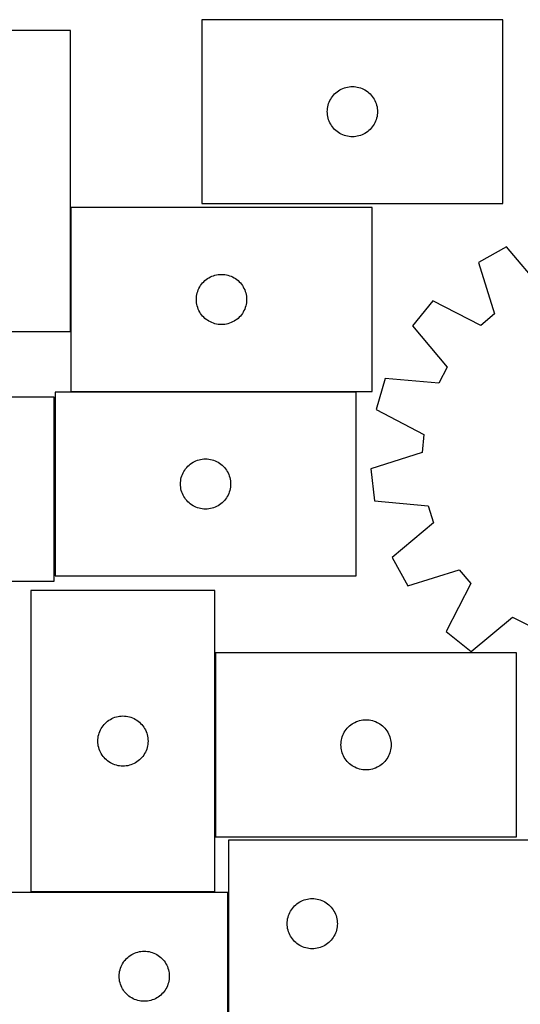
# Model space of a CAD drawing. Header units: millimetres. Extents: x 7 to 1243, y 7 to 1479.
# Tile 14 of 24: x 190 to 370, y 1123 to 1476. Entities that reach past the tile are written whole.
import ezdxf

# ---------------------------------------------------------------- set-up
doc = ezdxf.new("R2010")
doc.units = ezdxf.units.MM
doc.layers.add('COMMON', color=5, linetype='CONTINUOUS', true_color=0x0000ff)
doc.layers.add('CUT', color=7, linetype='CONTINUOUS', true_color=0x000000)

msp = doc.modelspace()

# ---------------------------------------------------------------- linework, layer by layer
at = {"layer": 'COMMON'}
msp.add_line((208.476717, 1364.480774), (208.476717, 1408.962957), dxfattribs=at)
at = {"layer": 'CUT'}
for p, q in [((363.537351, 1476.358706), (255.537351, 1476.358706)), ((255.537351, 1476.358706), (255.537351, 1410.358706)), ((363.537351, 1410.358706), (363.537351, 1476.358706)), ((208.366874, 1472.480774), (142.366874, 1472.480774)), ((208.366874, 1364.480774), (208.366874, 1472.480774)), ((307.207979, 1452.052039), (307.781538, 1452.185774)), ((307.781538, 1452.185774), (308.362615, 1452.28171)), ((308.362615, 1452.28171), (308.948723, 1452.339436)), ((308.948723, 1452.339436), (309.537351, 1452.358706)), ((309.537351, 1452.358706), (310.125979, 1452.339436)), ((310.125979, 1452.339436), (310.712086, 1452.28171)), ((310.712086, 1452.28171), (311.293164, 1452.185774)), ((311.293164, 1452.185774), (311.866722, 1452.052039)), ((302.054124, 1448.358838), (302.397171, 1448.837559)), ((302.397171, 1448.837559), (302.770792, 1449.292818)), ((302.770792, 1449.292818), (303.17339, 1449.722667)), ((303.17339, 1449.722667), (303.603238, 1450.125264)), ((303.603238, 1450.125264), (304.058498, 1450.498886)), ((304.058498, 1450.498886), (304.537219, 1450.841933)), ((304.537219, 1450.841933), (305.037351, 1451.152935)), ((305.037351, 1451.152935), (305.556753, 1451.430561)), ((305.556753, 1451.430561), (306.0932, 1451.673622)), ((306.0932, 1451.673622), (306.644396, 1451.881077)), ((306.644396, 1451.881077), (307.207979, 1452.052039)), ((311.866722, 1452.052039), (312.430306, 1451.881077)), ((312.430306, 1451.881077), (312.981502, 1451.673622)), ((312.981502, 1451.673622), (313.517949, 1451.430561)), ((313.517949, 1451.430561), (314.037351, 1451.152935)), ((314.037351, 1451.152935), (314.537483, 1450.841933)), ((314.537483, 1450.841933), (315.016204, 1450.498886)), ((315.016204, 1450.498886), (315.471463, 1450.125264)), ((315.471463, 1450.125264), (315.901312, 1449.722667)), ((315.901312, 1449.722667), (316.303909, 1449.292818)), ((316.303909, 1449.292818), (316.677531, 1448.837559)), ((316.677531, 1448.837559), (317.020577, 1448.358838)), ((300.614347, 1444.533442), (300.710283, 1445.114519)), ((300.710283, 1445.114519), (300.844018, 1445.688078)), ((300.844018, 1445.688078), (301.01498, 1446.251661)), ((301.01498, 1446.251661), (301.222435, 1446.802857)), ((301.222435, 1446.802857), (301.465496, 1447.339304)), ((301.465496, 1447.339304), (301.743122, 1447.858706)), ((301.743122, 1447.858706), (302.054124, 1448.358838)), ((317.020577, 1448.358838), (317.331579, 1447.858706)), ((317.331579, 1447.858706), (317.609205, 1447.339304)), ((317.609205, 1447.339304), (317.852267, 1446.802857)), ((317.852267, 1446.802857), (318.059722, 1446.251661)), ((318.059722, 1446.251661), (318.230683, 1445.688078)), ((318.230683, 1445.688078), (318.364418, 1445.114519)), ((318.364418, 1445.114519), (318.460354, 1444.533442)), ((300.537351, 1443.358706), (300.55662, 1443.947334)), ((300.55662, 1442.770078), (300.537351, 1443.358706)), ((300.55662, 1443.947334), (300.614347, 1444.533442)), ((300.614347, 1442.18397), (300.55662, 1442.770078)), ((300.710283, 1441.602893), (300.614347, 1442.18397)), ((300.844018, 1441.029335), (300.710283, 1441.602893)), ((318.364418, 1441.602893), (318.230683, 1441.029335)), ((318.460354, 1442.18397), (318.364418, 1441.602893)), ((318.460354, 1444.533442), (318.518081, 1443.947334)), ((318.518081, 1442.770078), (318.460354, 1442.18397)), ((318.518081, 1443.947334), (318.537351, 1443.358706)), ((318.537351, 1443.358706), (318.518081, 1442.770078)), ((301.01498, 1440.465751), (300.844018, 1441.029335)), ((301.222435, 1439.914555), (301.01498, 1440.465751)), ((301.465496, 1439.378108), (301.222435, 1439.914555)), ((301.743122, 1438.858706), (301.465496, 1439.378108)), ((302.054124, 1438.358574), (301.743122, 1438.858706)), ((302.397171, 1437.879853), (302.054124, 1438.358574)), ((317.020577, 1438.358574), (316.677531, 1437.879853)), ((317.331579, 1438.858706), (317.020577, 1438.358574)), ((317.609205, 1439.378108), (317.331579, 1438.858706)), ((317.852267, 1439.914555), (317.609205, 1439.378108)), ((318.059722, 1440.465751), (317.852267, 1439.914555)), ((318.230683, 1441.029335), (318.059722, 1440.465751)), ((302.770792, 1437.424594), (302.397171, 1437.879853)), ((303.17339, 1436.994745), (302.770792, 1437.424594)), ((303.603238, 1436.592148), (303.17339, 1436.994745)), ((304.058498, 1436.218526), (303.603238, 1436.592148)), ((304.537219, 1435.87548), (304.058498, 1436.218526)), ((305.037351, 1435.564478), (304.537219, 1435.87548)), ((305.556753, 1435.286851), (305.037351, 1435.564478)), ((306.0932, 1435.04379), (305.556753, 1435.286851)), ((306.644396, 1434.836335), (306.0932, 1435.04379)), ((307.207979, 1434.665374), (306.644396, 1434.836335)), ((307.781538, 1434.531639), (307.207979, 1434.665374)), ((308.362615, 1434.435702), (307.781538, 1434.531639)), ((311.293164, 1434.531639), (310.712086, 1434.435702)), ((311.866722, 1434.665374), (311.293164, 1434.531639)), ((312.430306, 1434.836335), (311.866722, 1434.665374)), ((312.981502, 1435.04379), (312.430306, 1434.836335)), ((313.517949, 1435.286851), (312.981502, 1435.04379)), ((314.037351, 1435.564478), (313.517949, 1435.286851)), ((314.537483, 1435.87548), (314.037351, 1435.564478)), ((315.016204, 1436.218526), (314.537483, 1435.87548)), ((315.471463, 1436.592148), (315.016204, 1436.218526)), ((315.901312, 1436.994745), (315.471463, 1436.592148)), ((316.303909, 1437.424594), (315.901312, 1436.994745)), ((316.677531, 1437.879853), (316.303909, 1437.424594)), ((308.948723, 1434.377976), (308.362615, 1434.435702)), ((309.537351, 1434.358706), (308.948723, 1434.377976)), ((310.125979, 1434.377976), (309.537351, 1434.358706)), ((310.712086, 1434.435702), (310.125979, 1434.377976)), ((255.537351, 1410.358706), (363.537351, 1410.358706)), ((316.576717, 1408.962957), (208.576717, 1408.962957)), ((208.576717, 1408.962957), (208.576717, 1342.962957)), ((316.576717, 1342.962957), (316.576717, 1408.962957)), ((364.840305, 1394.822738), (354.725546, 1389.275026)), ((377.344672, 1380.021277), (364.840305, 1394.822738)), ((354.725546, 1389.275026), (360.486346, 1370.774875)), ((255.436537, 1381.44181), (255.810158, 1381.89707)), ((255.810158, 1381.89707), (256.212756, 1382.326918)), ((256.212756, 1382.326918), (256.642604, 1382.729515)), ((256.642604, 1382.729515), (257.097864, 1383.103137)), ((257.097864, 1383.103137), (257.576584, 1383.446184)), ((257.576584, 1383.446184), (258.076717, 1383.757186)), ((258.076717, 1383.757186), (258.596118, 1384.034812)), ((258.596118, 1384.034812), (259.132566, 1384.277873)), ((259.132566, 1384.277873), (259.683761, 1384.485328)), ((259.683761, 1384.485328), (260.247345, 1384.65629)), ((260.247345, 1384.65629), (260.820904, 1384.790025)), ((260.820904, 1384.790025), (261.401981, 1384.885961)), ((261.401981, 1384.885961), (261.988088, 1384.943688)), ((261.988088, 1384.943688), (262.576717, 1384.962957)), ((262.576717, 1384.962957), (263.165345, 1384.943688)), ((263.165345, 1384.943688), (263.751452, 1384.885961)), ((263.751452, 1384.885961), (264.332529, 1384.790025)), ((264.332529, 1384.790025), (264.906088, 1384.65629)), ((264.906088, 1384.65629), (265.469672, 1384.485328)), ((265.469672, 1384.485328), (266.020867, 1384.277873)), ((266.020867, 1384.277873), (266.557315, 1384.034812)), ((266.557315, 1384.034812), (267.076717, 1383.757186)), ((267.076717, 1383.757186), (267.576849, 1383.446184)), ((267.576849, 1383.446184), (268.055569, 1383.103137)), ((268.055569, 1383.103137), (268.510829, 1382.729515)), ((268.510829, 1382.729515), (268.940678, 1382.326918)), ((268.940678, 1382.326918), (269.343275, 1381.89707)), ((269.343275, 1381.89707), (269.716897, 1381.44181)), ((253.749649, 1377.71877), (253.883384, 1378.292329)), ((253.883384, 1378.292329), (254.054345, 1378.855912)), ((254.054345, 1378.855912), (254.261801, 1379.407108)), ((254.261801, 1379.407108), (254.504862, 1379.943555)), ((254.504862, 1379.943555), (254.782488, 1380.462957)), ((254.782488, 1380.462957), (255.09349, 1380.963089)), ((255.09349, 1380.963089), (255.436537, 1381.44181)), ((269.716897, 1381.44181), (270.059943, 1380.963089)), ((270.059943, 1380.963089), (270.370945, 1380.462957)), ((270.370945, 1380.462957), (270.648571, 1379.943555)), ((270.648571, 1379.943555), (270.891632, 1379.407108)), ((270.891632, 1379.407108), (271.099088, 1378.855912)), ((271.099088, 1378.855912), (271.270049, 1378.292329)), ((271.270049, 1378.292329), (271.403784, 1377.71877)), ((253.576717, 1375.962957), (253.595986, 1376.551585)), ((253.595986, 1375.374329), (253.576717, 1375.962957)), ((253.595986, 1376.551585), (253.653713, 1377.137693)), ((253.653713, 1374.788221), (253.595986, 1375.374329)), ((253.653713, 1377.137693), (253.749649, 1377.71877)), ((253.749649, 1374.207144), (253.653713, 1374.788221)), ((271.403784, 1377.71877), (271.49972, 1377.137693)), ((271.49972, 1374.788221), (271.403784, 1374.207144)), ((271.49972, 1377.137693), (271.557447, 1376.551585)), ((271.557447, 1375.374329), (271.49972, 1374.788221)), ((271.557447, 1376.551585), (271.576717, 1375.962957)), ((271.576717, 1375.962957), (271.557447, 1375.374329)), ((338.343559, 1375.531951), (331.121758, 1366.535782)), ((355.560361, 1366.642398), (338.343559, 1375.531951)), ((253.883384, 1373.633586), (253.749649, 1374.207144)), ((254.054345, 1373.070002), (253.883384, 1373.633586)), ((254.261801, 1372.518806), (254.054345, 1373.070002)), ((254.504862, 1371.982359), (254.261801, 1372.518806)), ((254.782488, 1371.462957), (254.504862, 1371.982359)), ((255.09349, 1370.962825), (254.782488, 1371.462957)), ((255.436537, 1370.484104), (255.09349, 1370.962825)), ((270.059943, 1370.962825), (269.716897, 1370.484104)), ((270.370945, 1371.462957), (270.059943, 1370.962825)), ((270.648571, 1371.982359), (270.370945, 1371.462957)), ((270.891632, 1372.518806), (270.648571, 1371.982359)), ((271.099088, 1373.070002), (270.891632, 1372.518806)), ((271.270049, 1373.633586), (271.099088, 1373.070002)), ((271.403784, 1374.207144), (271.270049, 1373.633586)), ((255.810158, 1370.028845), (255.436537, 1370.484104)), ((256.212756, 1369.598996), (255.810158, 1370.028845)), ((256.642604, 1369.196399), (256.212756, 1369.598996)), ((257.097864, 1368.822777), (256.642604, 1369.196399)), ((257.576584, 1368.479731), (257.097864, 1368.822777)), ((258.076717, 1368.168729), (257.576584, 1368.479731)), ((258.596118, 1367.891103), (258.076717, 1368.168729)), ((259.132566, 1367.648041), (258.596118, 1367.891103)), ((259.683761, 1367.440586), (259.132566, 1367.648041)), ((260.247345, 1367.269625), (259.683761, 1367.440586)), ((265.469672, 1367.440586), (264.906088, 1367.269625)), ((266.020867, 1367.648041), (265.469672, 1367.440586)), ((266.557315, 1367.891103), (266.020867, 1367.648041)), ((267.076717, 1368.168729), (266.557315, 1367.891103)), ((267.576849, 1368.479731), (267.076717, 1368.168729)), ((268.055569, 1368.822777), (267.576849, 1368.479731)), ((268.510829, 1369.196399), (268.055569, 1368.822777)), ((268.940678, 1369.598996), (268.510829, 1369.196399)), ((269.343275, 1370.028845), (268.940678, 1369.598996)), ((269.716897, 1370.484104), (269.343275, 1370.028845)), ((360.486346, 1370.774875), (355.560361, 1366.642398)), ((142.366874, 1364.480774), (208.366874, 1364.480774)), ((260.820904, 1367.13589), (260.247345, 1367.269625)), ((261.401981, 1367.039953), (260.820904, 1367.13589)), ((261.988088, 1366.982227), (261.401981, 1367.039953)), ((262.576717, 1366.962957), (261.988088, 1366.982227)), ((263.165345, 1366.982227), (262.576717, 1366.962957)), ((263.751452, 1367.039953), (263.165345, 1366.982227)), ((264.332529, 1367.13589), (263.751452, 1367.039953)), ((264.906088, 1367.269625), (264.332529, 1367.13589)), ((331.121758, 1366.535782), (343.523744, 1351.648433)), ((343.523744, 1351.648433), (340.554158, 1345.94543)), ((321.246023, 1347.569721), (318.016633, 1336.494681)), ((340.554158, 1345.94543), (321.246023, 1347.569721)), ((310.861995, 1342.746404), (202.861995, 1342.746404)), ((202.861995, 1342.746404), (202.861995, 1276.746404)), ((208.576717, 1342.962957), (316.576717, 1342.962957)), ((310.861995, 1276.746404), (310.861995, 1342.746404)), ((202.525935, 1340.894598), (94.525935, 1340.894598)), ((202.525935, 1274.894598), (202.525935, 1340.894598)), ((318.016633, 1336.494681), (335.171716, 1327.486599)), ((335.171716, 1327.486599), (334.610621, 1321.0813)), ((252.881397, 1317.818259), (253.417844, 1318.06132)), ((253.417844, 1318.06132), (253.96904, 1318.268776)), ((253.96904, 1318.268776), (254.532623, 1318.439737)), ((254.532623, 1318.439737), (255.106182, 1318.573472)), ((255.106182, 1318.573472), (255.687259, 1318.669408)), ((255.687259, 1318.669408), (256.273367, 1318.727135)), ((256.273367, 1318.727135), (256.861995, 1318.746404)), ((256.861995, 1318.746404), (257.450623, 1318.727135)), ((257.450623, 1318.727135), (258.036731, 1318.669408)), ((258.036731, 1318.669408), (258.617808, 1318.573472)), ((258.617808, 1318.573472), (259.191366, 1318.439737)), ((259.191366, 1318.439737), (259.75495, 1318.268776)), ((259.75495, 1318.268776), (260.306146, 1318.06132)), ((260.306146, 1318.06132), (260.842593, 1317.818259)), ((334.610621, 1321.0813), (316.150641, 1315.193045)), ((249.067766, 1314.246404), (249.378768, 1314.746537)), ((249.378768, 1314.746537), (249.721815, 1315.225257)), ((249.721815, 1315.225257), (250.095437, 1315.680517)), ((250.095437, 1315.680517), (250.498034, 1316.110365)), ((250.498034, 1316.110365), (250.927883, 1316.512963)), ((250.927883, 1316.512963), (251.383142, 1316.886585)), ((251.383142, 1316.886585), (251.861863, 1317.229631)), ((251.861863, 1317.229631), (252.361995, 1317.540633)), ((252.361995, 1317.540633), (252.881397, 1317.818259)), ((260.842593, 1317.818259), (261.361995, 1317.540633)), ((261.361995, 1317.540633), (261.862127, 1317.229631)), ((261.862127, 1317.229631), (262.340848, 1316.886585)), ((262.340848, 1316.886585), (262.796107, 1316.512963)), ((262.796107, 1316.512963), (263.225956, 1316.110365)), ((263.225956, 1316.110365), (263.628553, 1315.680517)), ((263.628553, 1315.680517), (264.002175, 1315.225257)), ((264.002175, 1315.225257), (264.345221, 1314.746537)), ((264.345221, 1314.746537), (264.656224, 1314.246404)), ((316.150641, 1315.193045), (317.405308, 1303.725209)), ((247.881265, 1310.335033), (247.938991, 1310.92114)), ((247.938991, 1310.92114), (248.034927, 1311.502217)), ((248.034927, 1311.502217), (248.168662, 1312.075776)), ((248.168662, 1312.075776), (248.339624, 1312.63936)), ((248.339624, 1312.63936), (248.547079, 1313.190555)), ((248.547079, 1313.190555), (248.79014, 1313.727003)), ((248.79014, 1313.727003), (249.067766, 1314.246404)), ((264.656224, 1314.246404), (264.93385, 1313.727003)), ((264.93385, 1313.727003), (265.176911, 1313.190555)), ((265.176911, 1313.190555), (265.384366, 1312.63936)), ((265.384366, 1312.63936), (265.555327, 1312.075776)), ((265.555327, 1312.075776), (265.689062, 1311.502217)), ((265.689062, 1311.502217), (265.784999, 1310.92114)), ((265.784999, 1310.92114), (265.842725, 1310.335033)), ((247.861995, 1309.746404), (247.881265, 1310.335033)), ((247.881265, 1309.157776), (247.861995, 1309.746404)), ((247.938991, 1308.571669), (247.881265, 1309.157776)), ((248.034927, 1307.990592), (247.938991, 1308.571669)), ((248.168662, 1307.417033), (248.034927, 1307.990592)), ((248.339624, 1306.853449), (248.168662, 1307.417033)), ((265.555327, 1307.417033), (265.384366, 1306.853449)), ((265.689062, 1307.990592), (265.555327, 1307.417033)), ((265.784999, 1308.571669), (265.689062, 1307.990592)), ((265.842725, 1309.157776), (265.784999, 1308.571669)), ((265.842725, 1310.335033), (265.861995, 1309.746404)), ((265.861995, 1309.746404), (265.842725, 1309.157776)), ((248.547079, 1306.302254), (248.339624, 1306.853449)), ((248.79014, 1305.765806), (248.547079, 1306.302254)), ((249.067766, 1305.246404), (248.79014, 1305.765806)), ((249.378768, 1304.746272), (249.067766, 1305.246404)), ((249.721815, 1304.267552), (249.378768, 1304.746272)), ((250.095437, 1303.812292), (249.721815, 1304.267552)), ((250.498034, 1303.382443), (250.095437, 1303.812292)), ((263.628553, 1303.812292), (263.225956, 1303.382443)), ((264.002175, 1304.267552), (263.628553, 1303.812292)), ((264.345221, 1304.746272), (264.002175, 1304.267552)), ((264.656224, 1305.246404), (264.345221, 1304.746272)), ((264.93385, 1305.765806), (264.656224, 1305.246404)), ((265.176911, 1306.302254), (264.93385, 1305.765806)), ((265.384366, 1306.853449), (265.176911, 1306.302254)), ((317.405308, 1303.725209), (336.701782, 1301.967792)), ((250.927883, 1302.979846), (250.498034, 1303.382443)), ((251.383142, 1302.606224), (250.927883, 1302.979846)), ((251.861863, 1302.263178), (251.383142, 1302.606224)), ((252.361995, 1301.952176), (251.861863, 1302.263178)), ((252.881397, 1301.67455), (252.361995, 1301.952176)), ((253.417844, 1301.431489), (252.881397, 1301.67455)), ((253.96904, 1301.224033), (253.417844, 1301.431489)), ((254.532623, 1301.053072), (253.96904, 1301.224033)), ((255.106182, 1300.919337), (254.532623, 1301.053072)), ((255.687259, 1300.823401), (255.106182, 1300.919337)), ((256.273367, 1300.765674), (255.687259, 1300.823401)), ((256.861995, 1300.746404), (256.273367, 1300.765674)), ((257.450623, 1300.765674), (256.861995, 1300.746404)), ((258.036731, 1300.823401), (257.450623, 1300.765674)), ((258.617808, 1300.919337), (258.036731, 1300.823401)), ((259.191366, 1301.053072), (258.617808, 1300.919337)), ((259.75495, 1301.224033), (259.191366, 1301.053072)), ((260.306146, 1301.431489), (259.75495, 1301.224033)), ((260.842593, 1301.67455), (260.306146, 1301.431489)), ((261.361995, 1301.952176), (260.842593, 1301.67455)), ((261.862127, 1302.263178), (261.361995, 1301.952176)), ((262.340848, 1302.606224), (261.862127, 1302.263178)), ((262.796107, 1302.979846), (262.340848, 1302.606224)), ((263.225956, 1303.382443), (262.796107, 1302.979846)), ((336.701782, 1301.967792), (338.6346, 1295.835346)), ((338.6346, 1295.835346), (323.833139, 1283.330979)), ((323.833139, 1283.330979), (329.380851, 1273.21622)), ((202.861995, 1276.746404), (310.861995, 1276.746404)), ((329.380851, 1273.21622), (347.881003, 1278.97702)), ((347.881003, 1278.97702), (352.013479, 1274.051035)), ((94.525935, 1274.894598), (202.525935, 1274.894598)), ((352.013479, 1274.051035), (343.123927, 1256.834233)), ((260.218869, 1271.504459), (194.218869, 1271.504459)), ((194.218869, 1271.504459), (194.218869, 1163.504459)), ((260.218869, 1163.504459), (260.218869, 1271.504459)), ((352.120095, 1249.612432), (367.007444, 1262.014418)), ((367.007444, 1262.014418), (372.710447, 1259.044832)), ((343.123927, 1256.834233), (352.120095, 1249.612432)), ((368.43292, 1249.155093), (260.43292, 1249.155093)), ((260.43292, 1249.155093), (260.43292, 1183.155093)), ((368.43292, 1183.155093), (368.43292, 1249.155093)), ((223.774718, 1225.819375), (224.325914, 1226.02683)), ((224.325914, 1226.02683), (224.889497, 1226.197791)), ((224.889497, 1226.197791), (225.463056, 1226.331526)), ((225.463056, 1226.331526), (226.044133, 1226.427462)), ((226.044133, 1226.427462), (226.630241, 1226.485189)), ((226.630241, 1226.485189), (227.218869, 1226.504459)), ((227.218869, 1226.504459), (227.807497, 1226.485189)), ((227.807497, 1226.485189), (228.393605, 1226.427462)), ((228.393605, 1226.427462), (228.974682, 1226.331526)), ((228.974682, 1226.331526), (229.54824, 1226.197791)), ((229.54824, 1226.197791), (230.111824, 1226.02683)), ((230.111824, 1226.02683), (230.66302, 1225.819375)), ((219.42464, 1222.004459), (219.735642, 1222.504591)), ((219.735642, 1222.504591), (220.078689, 1222.983312)), ((220.078689, 1222.983312), (220.452311, 1223.438571)), ((220.452311, 1223.438571), (220.854908, 1223.86842)), ((220.854908, 1223.86842), (221.284757, 1224.271017)), ((221.284757, 1224.271017), (221.740016, 1224.644639)), ((221.740016, 1224.644639), (222.218737, 1224.987685)), ((222.218737, 1224.987685), (222.718869, 1225.298687)), ((222.718869, 1225.298687), (223.238271, 1225.576313)), ((223.238271, 1225.576313), (223.774718, 1225.819375)), ((230.66302, 1225.819375), (231.199467, 1225.576313)), ((231.199467, 1225.576313), (231.718869, 1225.298687)), ((231.718869, 1225.298687), (232.219001, 1224.987685)), ((232.219001, 1224.987685), (232.697722, 1224.644639)), ((232.697722, 1224.644639), (233.152981, 1224.271017)), ((233.152981, 1224.271017), (233.58283, 1223.86842)), ((233.58283, 1223.86842), (233.985427, 1223.438571)), ((233.985427, 1223.438571), (234.359049, 1222.983312)), ((234.359049, 1222.983312), (234.702095, 1222.504591)), ((234.702095, 1222.504591), (235.013098, 1222.004459)), ((307.666361, 1222.089205), (308.068959, 1222.519054)), ((308.068959, 1222.519054), (308.498807, 1222.921651)), ((308.498807, 1222.921651), (308.954067, 1223.295273)), ((308.954067, 1223.295273), (309.432787, 1223.638319)), ((309.432787, 1223.638319), (309.93292, 1223.949322)), ((309.93292, 1223.949322), (310.452321, 1224.226948)), ((310.452321, 1224.226948), (310.988769, 1224.470009)), ((310.988769, 1224.470009), (311.539964, 1224.677464)), ((311.539964, 1224.677464), (312.103548, 1224.848425)), ((312.103548, 1224.848425), (312.677107, 1224.98216)), ((312.677107, 1224.98216), (313.258184, 1225.078097)), ((313.258184, 1225.078097), (313.844291, 1225.135823)), ((313.844291, 1225.135823), (314.43292, 1225.155093)), ((314.43292, 1225.155093), (315.021548, 1225.135823)), ((315.021548, 1225.135823), (315.607655, 1225.078097)), ((315.607655, 1225.078097), (316.188732, 1224.98216)), ((316.188732, 1224.98216), (316.762291, 1224.848425)), ((316.762291, 1224.848425), (317.325875, 1224.677464)), ((317.325875, 1224.677464), (317.87707, 1224.470009)), ((317.87707, 1224.470009), (318.413518, 1224.226948)), ((318.413518, 1224.226948), (318.93292, 1223.949322)), ((318.93292, 1223.949322), (319.433052, 1223.638319)), ((319.433052, 1223.638319), (319.911772, 1223.295273)), ((319.911772, 1223.295273), (320.367032, 1222.921651)), ((320.367032, 1222.921651), (320.796881, 1222.519054)), ((320.796881, 1222.519054), (321.199478, 1222.089205)), ((218.295865, 1218.679194), (218.391801, 1219.260272)), ((218.391801, 1219.260272), (218.525536, 1219.83383)), ((218.525536, 1219.83383), (218.696498, 1220.397414)), ((218.696498, 1220.397414), (218.903953, 1220.94861)), ((218.903953, 1220.94861), (219.147014, 1221.485057)), ((219.147014, 1221.485057), (219.42464, 1222.004459)), ((235.013098, 1222.004459), (235.290724, 1221.485057)), ((235.290724, 1221.485057), (235.533785, 1220.94861)), ((235.533785, 1220.94861), (235.74124, 1220.397414)), ((235.74124, 1220.397414), (235.912201, 1219.83383)), ((235.912201, 1219.83383), (236.045936, 1219.260272)), ((236.045936, 1219.260272), (236.141873, 1218.679194)), ((305.739587, 1218.484464), (305.910548, 1219.048048)), ((305.910548, 1219.048048), (306.118004, 1219.599244)), ((306.118004, 1219.599244), (306.361065, 1220.135691)), ((306.361065, 1220.135691), (306.638691, 1220.655093)), ((306.638691, 1220.655093), (306.949693, 1221.155225)), ((306.949693, 1221.155225), (307.29274, 1221.633946)), ((307.29274, 1221.633946), (307.666361, 1222.089205)), ((321.199478, 1222.089205), (321.5731, 1221.633946)), ((321.5731, 1221.633946), (321.916146, 1221.155225)), ((321.916146, 1221.155225), (322.227148, 1220.655093)), ((322.227148, 1220.655093), (322.504774, 1220.135691)), ((322.504774, 1220.135691), (322.747835, 1219.599244)), ((322.747835, 1219.599244), (322.955291, 1219.048048)), ((322.955291, 1219.048048), (323.126252, 1218.484464)), ((218.218869, 1217.504459), (218.238139, 1218.093087)), ((218.238139, 1216.915831), (218.218869, 1217.504459)), ((218.238139, 1218.093087), (218.295865, 1218.679194)), ((218.295865, 1216.329723), (218.238139, 1216.915831)), ((218.391801, 1215.748646), (218.295865, 1216.329723)), ((218.525536, 1215.175087), (218.391801, 1215.748646)), ((236.045936, 1215.748646), (235.912201, 1215.175087)), ((236.141873, 1216.329723), (236.045936, 1215.748646)), ((236.141873, 1218.679194), (236.199599, 1218.093087)), ((236.199599, 1216.915831), (236.141873, 1216.329723)), ((236.199599, 1218.093087), (236.218869, 1217.504459)), ((236.218869, 1217.504459), (236.199599, 1216.915831)), ((305.43292, 1216.155093), (305.452189, 1216.743721)), ((305.452189, 1215.566465), (305.43292, 1216.155093)), ((305.452189, 1216.743721), (305.509916, 1217.329829)), ((305.509916, 1214.980357), (305.452189, 1215.566465)), ((305.509916, 1217.329829), (305.605852, 1217.910906)), ((305.605852, 1217.910906), (305.739587, 1218.484464)), ((323.126252, 1218.484464), (323.259987, 1217.910906)), ((323.259987, 1217.910906), (323.355923, 1217.329829)), ((323.355923, 1217.329829), (323.41365, 1216.743721)), ((323.41365, 1215.566465), (323.355923, 1214.980357)), ((323.41365, 1216.743721), (323.43292, 1216.155093)), ((323.43292, 1216.155093), (323.41365, 1215.566465)), ((218.696498, 1214.611504), (218.525536, 1215.175087)), ((218.903953, 1214.060308), (218.696498, 1214.611504)), ((219.147014, 1213.523861), (218.903953, 1214.060308)), ((219.42464, 1213.004459), (219.147014, 1213.523861)), ((219.735642, 1212.504327), (219.42464, 1213.004459)), ((220.078689, 1212.025606), (219.735642, 1212.504327)), ((220.452311, 1211.570346), (220.078689, 1212.025606)), ((234.359049, 1212.025606), (233.985427, 1211.570346)), ((234.702095, 1212.504327), (234.359049, 1212.025606)), ((235.013098, 1213.004459), (234.702095, 1212.504327)), ((235.290724, 1213.523861), (235.013098, 1213.004459)), ((235.533785, 1214.060308), (235.290724, 1213.523861)), ((235.74124, 1214.611504), (235.533785, 1214.060308)), ((235.912201, 1215.175087), (235.74124, 1214.611504)), ((305.605852, 1214.39928), (305.509916, 1214.980357)), ((305.739587, 1213.825721), (305.605852, 1214.39928)), ((305.910548, 1213.262138), (305.739587, 1213.825721)), ((306.118004, 1212.710942), (305.910548, 1213.262138)), ((306.361065, 1212.174495), (306.118004, 1212.710942)), ((306.638691, 1211.655093), (306.361065, 1212.174495)), ((322.504774, 1212.174495), (322.227148, 1211.655093)), ((322.747835, 1212.710942), (322.504774, 1212.174495)), ((322.955291, 1213.262138), (322.747835, 1212.710942)), ((323.126252, 1213.825721), (322.955291, 1213.262138)), ((323.259987, 1214.39928), (323.126252, 1213.825721)), ((323.355923, 1214.980357), (323.259987, 1214.39928)), ((220.854908, 1211.140498), (220.452311, 1211.570346)), ((221.284757, 1210.7379), (220.854908, 1211.140498)), ((221.740016, 1210.364279), (221.284757, 1210.7379)), ((222.218737, 1210.021232), (221.740016, 1210.364279)), ((222.718869, 1209.71023), (222.218737, 1210.021232)), ((223.238271, 1209.432604), (222.718869, 1209.71023)), ((223.774718, 1209.189543), (223.238271, 1209.432604)), ((224.325914, 1208.982088), (223.774718, 1209.189543)), ((224.889497, 1208.811126), (224.325914, 1208.982088)), ((225.463056, 1208.677391), (224.889497, 1208.811126)), ((226.044133, 1208.581455), (225.463056, 1208.677391)), ((226.630241, 1208.523728), (226.044133, 1208.581455)), ((227.218869, 1208.504459), (226.630241, 1208.523728)), ((227.807497, 1208.523728), (227.218869, 1208.504459)), ((228.393605, 1208.581455), (227.807497, 1208.523728)), ((228.974682, 1208.677391), (228.393605, 1208.581455)), ((229.54824, 1208.811126), (228.974682, 1208.677391)), ((230.111824, 1208.982088), (229.54824, 1208.811126)), ((230.66302, 1209.189543), (230.111824, 1208.982088)), ((231.199467, 1209.432604), (230.66302, 1209.189543)), ((231.718869, 1209.71023), (231.199467, 1209.432604)), ((232.219001, 1210.021232), (231.718869, 1209.71023)), ((232.697722, 1210.364279), (232.219001, 1210.021232)), ((233.152981, 1210.7379), (232.697722, 1210.364279)), ((233.58283, 1211.140498), (233.152981, 1210.7379)), ((233.985427, 1211.570346), (233.58283, 1211.140498)), ((306.949693, 1211.154961), (306.638691, 1211.655093)), ((307.29274, 1210.67624), (306.949693, 1211.154961)), ((307.666361, 1210.220981), (307.29274, 1210.67624)), ((308.068959, 1209.791132), (307.666361, 1210.220981)), ((308.498807, 1209.388535), (308.068959, 1209.791132)), ((308.954067, 1209.014913), (308.498807, 1209.388535)), ((309.432787, 1208.671866), (308.954067, 1209.014913)), ((309.93292, 1208.360864), (309.432787, 1208.671866)), ((310.452321, 1208.083238), (309.93292, 1208.360864)), ((318.93292, 1208.360864), (318.413518, 1208.083238)), ((319.433052, 1208.671866), (318.93292, 1208.360864)), ((319.911772, 1209.014913), (319.433052, 1208.671866)), ((320.367032, 1209.388535), (319.911772, 1209.014913)), ((320.796881, 1209.791132), (320.367032, 1209.388535)), ((321.199478, 1210.220981), (320.796881, 1209.791132)), ((321.5731, 1210.67624), (321.199478, 1210.220981)), ((321.916146, 1211.154961), (321.5731, 1210.67624)), ((322.227148, 1211.655093), (321.916146, 1211.154961)), ((310.988769, 1207.840177), (310.452321, 1208.083238)), ((311.539964, 1207.632722), (310.988769, 1207.840177)), ((312.103548, 1207.46176), (311.539964, 1207.632722)), ((312.677107, 1207.328025), (312.103548, 1207.46176)), ((313.258184, 1207.232089), (312.677107, 1207.328025)), ((313.844291, 1207.174363), (313.258184, 1207.232089)), ((314.43292, 1207.155093), (313.844291, 1207.174363)), ((315.021548, 1207.174363), (314.43292, 1207.155093)), ((315.607655, 1207.232089), (315.021548, 1207.174363)), ((316.188732, 1207.328025), (315.607655, 1207.232089)), ((316.762291, 1207.46176), (316.188732, 1207.328025)), ((317.325875, 1207.632722), (316.762291, 1207.46176)), ((317.87707, 1207.840177), (317.325875, 1207.632722)), ((318.413518, 1208.083238), (317.87707, 1207.840177)), ((260.43292, 1183.155093), (368.43292, 1183.155093)), ((265.135123, 1181.977843), (265.135123, 1001.977843)), ((415.135123, 1181.977843), (265.135123, 1181.977843)), ((264.868097, 1163.119696), (84.868097, 1163.119696)), ((194.218869, 1163.504459), (260.218869, 1163.504459)), ((264.868097, 1013.119696), (264.868097, 1163.119696)), ((289.201011, 1158.744401), (289.65627, 1159.118023)), ((289.65627, 1159.118023), (290.134991, 1159.461069)), ((290.134991, 1159.461069), (290.635123, 1159.772071)), ((290.635123, 1159.772071), (291.154525, 1160.049697)), ((291.154525, 1160.049697), (291.690972, 1160.292758)), ((291.690972, 1160.292758), (292.242168, 1160.500214)), ((292.242168, 1160.500214), (292.805752, 1160.671175)), ((292.805752, 1160.671175), (293.37931, 1160.80491)), ((293.37931, 1160.80491), (293.960387, 1160.900846)), ((293.960387, 1160.900846), (294.546495, 1160.958573)), ((294.546495, 1160.958573), (295.135123, 1160.977843)), ((295.135123, 1160.977843), (295.723751, 1160.958573)), ((295.723751, 1160.958573), (296.309859, 1160.900846)), ((296.309859, 1160.900846), (296.890936, 1160.80491)), ((296.890936, 1160.80491), (297.464494, 1160.671175)), ((297.464494, 1160.671175), (298.028078, 1160.500214)), ((298.028078, 1160.500214), (298.579274, 1160.292758)), ((298.579274, 1160.292758), (299.115721, 1160.049697)), ((299.115721, 1160.049697), (299.635123, 1159.772071)), ((299.635123, 1159.772071), (300.135255, 1159.461069)), ((300.135255, 1159.461069), (300.613976, 1159.118023)), ((300.613976, 1159.118023), (301.069235, 1158.744401)), ((286.612752, 1154.870798), (286.820207, 1155.421993)), ((286.820207, 1155.421993), (287.063268, 1155.958441)), ((287.063268, 1155.958441), (287.340894, 1156.477843)), ((287.340894, 1156.477843), (287.651897, 1156.977975)), ((287.651897, 1156.977975), (287.994943, 1157.456695)), ((287.994943, 1157.456695), (288.368565, 1157.911955)), ((288.368565, 1157.911955), (288.771162, 1158.341804)), ((288.771162, 1158.341804), (289.201011, 1158.744401)), ((301.069235, 1158.744401), (301.499084, 1158.341804)), ((301.499084, 1158.341804), (301.901681, 1157.911955)), ((301.901681, 1157.911955), (302.275303, 1157.456695)), ((302.275303, 1157.456695), (302.61835, 1156.977975)), ((302.61835, 1156.977975), (302.929352, 1156.477843)), ((302.929352, 1156.477843), (303.206978, 1155.958441)), ((303.206978, 1155.958441), (303.450039, 1155.421993)), ((303.450039, 1155.421993), (303.657494, 1154.870798)), ((286.135123, 1151.977843), (286.154393, 1152.566471)), ((286.154393, 1151.389214), (286.135123, 1151.977843)), ((286.154393, 1152.566471), (286.212119, 1153.152578)), ((286.212119, 1153.152578), (286.308056, 1153.733655)), ((286.308056, 1153.733655), (286.441791, 1154.307214)), ((286.441791, 1154.307214), (286.612752, 1154.870798)), ((303.657494, 1154.870798), (303.828456, 1154.307214)), ((303.828456, 1154.307214), (303.962191, 1153.733655)), ((303.962191, 1153.733655), (304.058127, 1153.152578)), ((304.058127, 1153.152578), (304.115853, 1152.566471)), ((304.115853, 1152.566471), (304.135123, 1151.977843)), ((304.135123, 1151.977843), (304.115853, 1151.389214)), ((286.212119, 1150.803107), (286.154393, 1151.389214)), ((286.308056, 1150.22203), (286.212119, 1150.803107)), ((286.441791, 1149.648471), (286.308056, 1150.22203)), ((286.612752, 1149.084887), (286.441791, 1149.648471)), ((286.820207, 1148.533692), (286.612752, 1149.084887)), ((287.063268, 1147.997244), (286.820207, 1148.533692)), ((303.450039, 1148.533692), (303.206978, 1147.997244)), ((303.657494, 1149.084887), (303.450039, 1148.533692)), ((303.828456, 1149.648471), (303.657494, 1149.084887)), ((303.962191, 1150.22203), (303.828456, 1149.648471)), ((304.058127, 1150.803107), (303.962191, 1150.22203)), ((304.115853, 1151.389214), (304.058127, 1150.803107)), ((287.340894, 1147.477843), (287.063268, 1147.997244)), ((287.651897, 1146.97771), (287.340894, 1147.477843)), ((287.994943, 1146.49899), (287.651897, 1146.97771)), ((288.368565, 1146.04373), (287.994943, 1146.49899)), ((288.771162, 1145.613882), (288.368565, 1146.04373)), ((289.201011, 1145.211284), (288.771162, 1145.613882)), ((289.65627, 1144.837663), (289.201011, 1145.211284)), ((290.134991, 1144.494616), (289.65627, 1144.837663)), ((300.613976, 1144.837663), (300.135255, 1144.494616)), ((301.069235, 1145.211284), (300.613976, 1144.837663)), ((301.499084, 1145.613882), (301.069235, 1145.211284)), ((301.901681, 1146.04373), (301.499084, 1145.613882)), ((302.275303, 1146.49899), (301.901681, 1146.04373)), ((302.61835, 1146.97771), (302.275303, 1146.49899)), ((302.929352, 1147.477843), (302.61835, 1146.97771)), ((303.206978, 1147.997244), (302.929352, 1147.477843)), ((230.368097, 1140.913925), (230.887499, 1141.191551)), ((230.887499, 1141.191551), (231.423947, 1141.434612)), ((231.423947, 1141.434612), (231.975142, 1141.642067)), ((231.975142, 1141.642067), (232.538726, 1141.813028)), ((232.538726, 1141.813028), (233.112285, 1141.946763)), ((233.112285, 1141.946763), (233.693362, 1142.0427)), ((233.693362, 1142.0427), (234.279469, 1142.100426)), ((234.279469, 1142.100426), (234.868097, 1142.119696)), ((234.868097, 1142.119696), (235.456726, 1142.100426)), ((235.456726, 1142.100426), (236.042833, 1142.0427)), ((236.042833, 1142.0427), (236.62391, 1141.946763)), ((236.62391, 1141.946763), (237.197469, 1141.813028)), ((237.197469, 1141.813028), (237.761053, 1141.642067)), ((237.761053, 1141.642067), (238.312248, 1141.434612)), ((238.312248, 1141.434612), (238.848696, 1141.191551)), ((238.848696, 1141.191551), (239.368097, 1140.913925)), ((290.635123, 1144.183614), (290.134991, 1144.494616)), ((291.154525, 1143.905988), (290.635123, 1144.183614)), ((291.690972, 1143.662927), (291.154525, 1143.905988)), ((292.242168, 1143.455471), (291.690972, 1143.662927)), ((292.805752, 1143.28451), (292.242168, 1143.455471)), ((293.37931, 1143.150775), (292.805752, 1143.28451)), ((293.960387, 1143.054839), (293.37931, 1143.150775)), ((294.546495, 1142.997112), (293.960387, 1143.054839)), ((295.135123, 1142.977843), (294.546495, 1142.997112)), ((295.723751, 1142.997112), (295.135123, 1142.977843)), ((296.309859, 1143.054839), (295.723751, 1142.997112)), ((296.890936, 1143.150775), (296.309859, 1143.054839)), ((297.464494, 1143.28451), (296.890936, 1143.150775)), ((298.028078, 1143.455471), (297.464494, 1143.28451)), ((298.579274, 1143.662927), (298.028078, 1143.455471)), ((299.115721, 1143.905988), (298.579274, 1143.662927)), ((299.635123, 1144.183614), (299.115721, 1143.905988)), ((300.135255, 1144.494616), (299.635123, 1144.183614)), ((227.073869, 1137.619696), (227.384871, 1138.119828)), ((227.384871, 1138.119828), (227.727917, 1138.598549)), ((227.727917, 1138.598549), (228.101539, 1139.053808)), ((228.101539, 1139.053808), (228.504136, 1139.483657)), ((228.504136, 1139.483657), (228.933985, 1139.886254)), ((228.933985, 1139.886254), (229.389245, 1140.259876)), ((229.389245, 1140.259876), (229.867965, 1140.602922)), ((229.867965, 1140.602922), (230.368097, 1140.913925)), ((239.368097, 1140.913925), (239.86823, 1140.602922)), ((239.86823, 1140.602922), (240.34695, 1140.259876)), ((240.34695, 1140.259876), (240.80221, 1139.886254)), ((240.80221, 1139.886254), (241.232058, 1139.483657)), ((241.232058, 1139.483657), (241.634656, 1139.053808)), ((241.634656, 1139.053808), (242.008277, 1138.598549)), ((242.008277, 1138.598549), (242.351324, 1138.119828)), ((242.351324, 1138.119828), (242.662326, 1137.619696)), ((225.887367, 1133.708324), (225.945094, 1134.294432)), ((225.945094, 1134.294432), (226.04103, 1134.875509)), ((226.04103, 1134.875509), (226.174765, 1135.449067)), ((226.174765, 1135.449067), (226.345726, 1136.012651)), ((226.345726, 1136.012651), (226.553182, 1136.563847)), ((226.553182, 1136.563847), (226.796243, 1137.100294)), ((226.796243, 1137.100294), (227.073869, 1137.619696)), ((242.662326, 1137.619696), (242.939952, 1137.100294)), ((242.939952, 1137.100294), (243.183013, 1136.563847)), ((243.183013, 1136.563847), (243.390469, 1136.012651)), ((243.390469, 1136.012651), (243.56143, 1135.449067)), ((243.56143, 1135.449067), (243.695165, 1134.875509)), ((243.695165, 1134.875509), (243.791101, 1134.294432)), ((243.791101, 1134.294432), (243.848828, 1133.708324)), ((225.868097, 1133.119696), (225.887367, 1133.708324)), ((225.887367, 1132.531068), (225.868097, 1133.119696)), ((225.945094, 1131.94496), (225.887367, 1132.531068)), ((226.04103, 1131.363883), (225.945094, 1131.94496)), ((226.174765, 1130.790325), (226.04103, 1131.363883)), ((226.345726, 1130.226741), (226.174765, 1130.790325)), ((243.56143, 1130.790325), (243.390469, 1130.226741)), ((243.695165, 1131.363883), (243.56143, 1130.790325)), ((243.791101, 1131.94496), (243.695165, 1131.363883)), ((243.848828, 1132.531068), (243.791101, 1131.94496)), ((243.848828, 1133.708324), (243.868097, 1133.119696)), ((243.868097, 1133.119696), (243.848828, 1132.531068)), ((226.553182, 1129.675545), (226.345726, 1130.226741)), ((226.796243, 1129.139098), (226.553182, 1129.675545)), ((227.073869, 1128.619696), (226.796243, 1129.139098)), ((227.384871, 1128.119564), (227.073869, 1128.619696)), ((227.727917, 1127.640843), (227.384871, 1128.119564)), ((228.101539, 1127.185584), (227.727917, 1127.640843)), ((228.504136, 1126.755735), (228.101539, 1127.185584)), ((241.634656, 1127.185584), (241.232058, 1126.755735)), ((242.008277, 1127.640843), (241.634656, 1127.185584)), ((242.351324, 1128.119564), (242.008277, 1127.640843)), ((242.662326, 1128.619696), (242.351324, 1128.119564)), ((242.939952, 1129.139098), (242.662326, 1128.619696)), ((243.183013, 1129.675545), (242.939952, 1129.139098)), ((243.390469, 1130.226741), (243.183013, 1129.675545)), ((228.933985, 1126.353138), (228.504136, 1126.755735)), ((229.389245, 1125.979516), (228.933985, 1126.353138)), ((229.867965, 1125.636469), (229.389245, 1125.979516)), ((230.368097, 1125.325467), (229.867965, 1125.636469)), ((230.887499, 1125.047841), (230.368097, 1125.325467)), ((231.423947, 1124.80478), (230.887499, 1125.047841)), ((231.975142, 1124.597325), (231.423947, 1124.80478)), ((232.538726, 1124.426363), (231.975142, 1124.597325)), ((233.112285, 1124.292628), (232.538726, 1124.426363)), ((233.693362, 1124.196692), (233.112285, 1124.292628)), ((234.279469, 1124.138966), (233.693362, 1124.196692)), ((234.868097, 1124.119696), (234.279469, 1124.138966)), ((235.456726, 1124.138966), (234.868097, 1124.119696)), ((236.042833, 1124.196692), (235.456726, 1124.138966)), ((236.62391, 1124.292628), (236.042833, 1124.196692)), ((237.197469, 1124.426363), (236.62391, 1124.292628)), ((237.761053, 1124.597325), (237.197469, 1124.426363)), ((238.312248, 1124.80478), (237.761053, 1124.597325)), ((238.848696, 1125.047841), (238.312248, 1124.80478)), ((239.368097, 1125.325467), (238.848696, 1125.047841)), ((239.86823, 1125.636469), (239.368097, 1125.325467)), ((240.34695, 1125.979516), (239.86823, 1125.636469)), ((240.80221, 1126.353138), (240.34695, 1125.979516)), ((241.232058, 1126.755735), (240.80221, 1126.353138))]:
    msp.add_line(p, q, dxfattribs=at)

doc.saveas('drawing.dxf')
